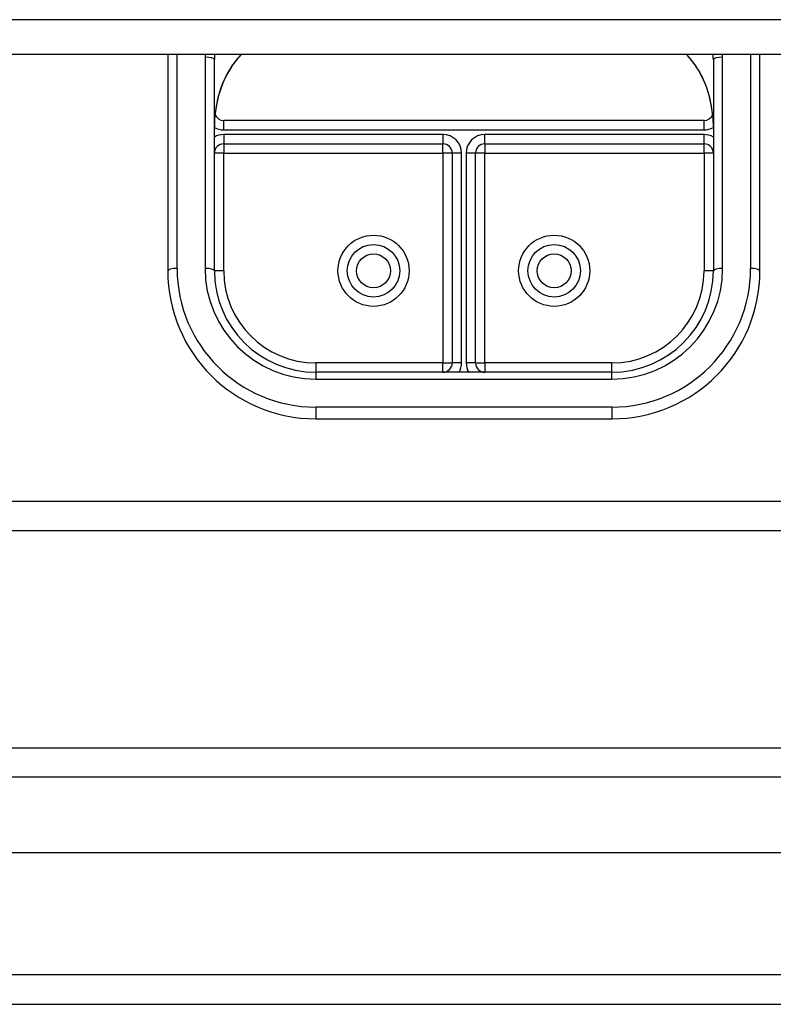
# Model space of a CAD drawing. Header units: inches. Extents: x 48.1 to 120.1, y 31.5 to 55.7.
# Tile 62 of 85: x 111.1 to 113.6, y 32.6 to 35.9. Entities that reach past the tile are written whole.
import ezdxf

# ---------------------------------------------------------------- set-up
doc = ezdxf.new("R2010")
doc.units = ezdxf.units.IN
doc.header["$MEASUREMENT"] = 0
doc.layers.add('Visible Edges(ANSI)', color=7, linetype='Continuous', lineweight=25)
doc.layers.add('Visible Tangent Edges(ANSI)', color=7, linetype='Continuous', lineweight=25)

msp = doc.modelspace()

# ---------------------------------------------------------------- linework, layer by layer
at = {"layer": 'Visible Edges(ANSI)'}
for p, q in [((118.5538, 35.8085), (64.5538, 35.8085)), ((111.5538, 35.8085), (111.5538, 35.078)), ((113.5538, 35.078), (113.5538, 35.8085)), ((111.7113, 35.078), (111.7113, 35.7912)), ((113.3963, 35.7912), (113.3963, 35.078)), ((113.3649, 35.5854), (111.7428, 35.5854)), ((111.7428, 35.5066), (112.483, 35.5066)), ((112.6247, 35.5066), (113.3649, 35.5066)), ((112.5145, 35.4751), (112.5145, 34.767)), ((112.5932, 34.767), (112.5932, 35.4751)), ((113.0538, 34.7355), (112.0538, 34.7355)), ((112.0538, 34.578), (113.0538, 34.578)), ((69.1788, 34.201), (113.9288, 34.201)), ((48.951, 33.4672), (119.1567, 33.4672)), ((119.3452, 33.1128), (48.7625, 33.1128)), ((48.1528, 32.601), (119.9548, 32.601))]:
    msp.add_line(p, q, dxfattribs=at)
at = {"layer": 'Visible Edges(ANSI)', "flags": 128}
for points in [[(111.7689, 35.7666), (111.7848, 35.7882), (111.8024, 35.8085)], [(113.3053, 35.8085), (113.3229, 35.7882), (113.3388, 35.7666)], [(111.7689, 35.7666), (111.762, 35.7558), (111.7554, 35.7445), (111.7436, 35.7208), (111.7337, 35.696), (111.7256, 35.6704), (111.7193, 35.6442), (111.7148, 35.6176), (111.7122, 35.5907), (111.7113, 35.5639)], [(113.3963, 35.5639), (113.3955, 35.5907), (113.3928, 35.6176), (113.3883, 35.6442), (113.3821, 35.6704), (113.374, 35.696), (113.364, 35.7208), (113.3522, 35.7445), (113.3457, 35.7558), (113.3388, 35.7666)]]:
    msp.add_lwpolyline(points, dxfattribs=at)
at = {"layer": 'Visible Edges(ANSI)'}
for centre in [(112.2487, 35.078), (112.8589, 35.078)]:
    msp.add_circle(centre, 0.0886, dxfattribs=at)
for centre, radius, start, end in [((111.7428, 35.6169), 0.0315, 201.1481, 270), ((113.3649, 35.6169), 0.0315, 270, 338.8519), ((111.7428, 35.4751), 0.0315, 90, 180), ((112.483, 35.4751), 0.0315, 0, 90), ((112.6247, 35.4751), 0.0315, 90, 180), ((113.3649, 35.4751), 0.0315, 0, 90), ((112.0538, 35.078), 0.5, 180, 270), ((112.0538, 35.078), 0.3425, 180, 270), ((113.0538, 35.078), 0.3425, 270, 0), ((113.0538, 35.078), 0.5, 270, 0), ((112.483, 34.767), 0.0315, 270, 0), ((112.6247, 34.767), 0.0315, 180, 270)]:
    msp.add_arc(centre, radius, start, end, dxfattribs=at)
at = {"layer": 'Visible Tangent Edges(ANSI)'}
for p, q in [((118.5538, 35.9258), (64.5538, 35.9258)), ((111.5853, 35.086), (111.5853, 35.8085)), ((113.5223, 35.8085), (113.5223, 35.086)), ((111.6798, 35.7992), (111.6798, 35.086)), ((113.4278, 35.086), (113.4278, 35.7992)), ((111.7428, 35.5539), (111.7428, 35.5854)), ((113.3649, 35.5539), (113.3649, 35.5854)), ((111.7428, 35.5539), (113.3649, 35.5539)), ((112.483, 35.5381), (111.7428, 35.5381)), ((111.7428, 35.5381), (111.7428, 35.5066)), ((112.483, 35.5381), (112.483, 35.5066)), ((112.6247, 35.5066), (112.6247, 35.5381)), ((113.3649, 35.5381), (112.6247, 35.5381)), ((113.3649, 35.5066), (113.3649, 35.5381)), ((111.7428, 35.5066), (111.7428, 35.4751)), ((112.483, 35.4751), (112.483, 35.5066)), ((112.6247, 35.5066), (112.6247, 35.4751)), ((113.3649, 35.4751), (113.3649, 35.5066)), ((111.7428, 35.4751), (111.7113, 35.4751)), ((111.7428, 35.4751), (112.483, 35.4751)), ((111.7428, 35.078), (111.7428, 35.4751)), ((112.483, 35.4751), (112.483, 34.767)), ((112.5145, 35.4751), (112.483, 35.4751)), ((112.546, 35.4751), (112.5145, 35.4751)), ((112.546, 34.767), (112.546, 35.4751)), ((112.5932, 35.4751), (112.5617, 35.4751)), ((112.5617, 35.4751), (112.5617, 34.767)), ((112.6247, 35.4751), (112.5932, 35.4751)), ((112.6247, 35.4751), (113.3649, 35.4751)), ((112.6247, 34.767), (112.6247, 35.4751)), ((113.3649, 35.4751), (113.3649, 35.078)), ((113.3963, 35.4751), (113.3649, 35.4751)), ((111.7428, 35.078), (111.7113, 35.078)), ((113.3963, 35.078), (113.3649, 35.078)), ((112.483, 34.767), (112.0538, 34.767)), ((112.0538, 34.767), (112.0538, 34.7355)), ((112.483, 34.7355), (112.483, 34.767)), ((112.483, 34.767), (112.5145, 34.767)), ((112.546, 34.767), (112.5145, 34.767)), ((112.5932, 34.767), (112.5617, 34.767)), ((112.5932, 34.767), (112.6247, 34.767)), ((113.0538, 34.767), (112.6247, 34.767)), ((112.6247, 34.767), (112.6247, 34.7355)), ((113.0538, 34.7355), (113.0538, 34.767)), ((112.0538, 34.7355), (112.0538, 34.712)), ((112.0538, 34.712), (113.0538, 34.712)), ((113.0538, 34.712), (113.0538, 34.7355)), ((113.0538, 34.6175), (112.0538, 34.6175)), ((112.0538, 34.6175), (112.0538, 34.578)), ((113.0538, 34.6175), (113.0538, 34.578)), ((69.1788, 34.3), (113.9288, 34.3)), ((119.2867, 33.3682), (48.821, 33.3682)), ((119.9548, 32.7), (48.1528, 32.7))]:
    msp.add_line(p, q, dxfattribs=at)
at = {"layer": 'Visible Tangent Edges(ANSI)', "flags": 128}
for points in [[(111.7692, 35.7676), (111.7644, 35.7602), (111.7598, 35.7527), (111.7554, 35.745), (111.7512, 35.7371), (111.7472, 35.7291), (111.7435, 35.7209), (111.74, 35.7127), (111.7366, 35.7044), (111.7335, 35.696), (111.7306, 35.6875), (111.728, 35.6789), (111.7255, 35.6703), (111.7232, 35.6616), (111.7211, 35.6529), (111.7192, 35.6441), (111.7176, 35.6352), (111.7161, 35.6263), (111.7148, 35.6174), (111.7137, 35.6085), (111.7129, 35.5996), (111.7122, 35.5906), (111.7117, 35.5817), (111.7114, 35.5728), (111.7113, 35.5639)], [(113.3963, 35.5639), (113.3963, 35.5728), (113.396, 35.5817), (113.3955, 35.5906), (113.3948, 35.5996), (113.3939, 35.6085), (113.3928, 35.6174), (113.3916, 35.6263), (113.3901, 35.6352), (113.3884, 35.6441), (113.3865, 35.6529), (113.3845, 35.6616), (113.3822, 35.6703), (113.3797, 35.6789), (113.377, 35.6875), (113.3741, 35.696), (113.371, 35.7044), (113.3677, 35.7127), (113.3642, 35.7209), (113.3604, 35.7291), (113.3564, 35.7371), (113.3523, 35.745), (113.3479, 35.7527), (113.3433, 35.7602), (113.3385, 35.7676)]]:
    msp.add_lwpolyline(points, dxfattribs=at)
at = {"layer": 'Visible Tangent Edges(ANSI)'}
for centre, radius in [((112.2487, 35.078), 0.1201), ((112.8589, 35.078), 0.1201), ((112.2487, 35.078), 0.0571), ((112.8589, 35.078), 0.0571)]:
    msp.add_circle(centre, radius, dxfattribs=at)
for centre, radius, start, end in [((111.7428, 35.6169), 0.063, 240, 270), ((113.3649, 35.6169), 0.063, 270, 300), ((111.7428, 35.4751), 0.063, 90, 120), ((112.483, 35.4751), 0.063, 0, 90), ((112.6247, 35.4751), 0.063, 90, 180), ((113.3649, 35.4751), 0.063, 60, 90), ((112.0538, 35.086), 0.4685, 180, 270), ((112.0538, 35.086), 0.374, 180, 270), ((112.0538, 35.078), 0.311, 180, 270), ((113.0538, 35.086), 0.4685, 270, 0), ((113.0538, 35.086), 0.374, 270, 0), ((113.0538, 35.078), 0.311, 270, 0), ((112.483, 34.767), 0.063, 330, 0), ((112.6247, 34.767), 0.063, 180, 210)]:
    msp.add_arc(centre, radius, start, end, dxfattribs=at)
for centre, major_axis, ratio, start_param, end_param in [((112.0656, 35.7992), (-0.3858, 0), 0.966998, 6.258215, 6.283185), ((112.0656, 35.7912), (-0.3543, 0), 0.966998, 6.232556, 6.283185), ((112.0656, 35.5799), (-0.3543, 0), 0.966998, 5.552773, 5.703682), ((113.042, 35.5799), (-0.3543, 0), 0.966998, 3.721096, 3.872005), ((113.042, 35.7912), (0.3543, 0), 0.966998, 0, 0.050629), ((113.042, 35.7992), (0.3858, 0), 0.966998, 0, 0.02497), ((111.6798, 35.7912), (0.0315, 0), 0.254784, 0, 1.570796), ((113.4278, 35.7912), (-0.0315, 0), 0.254784, 4.712389, 6.283185), ((111.7428, 35.7842), (0.0261, -0.0177), 0.213186, 0, 0.143295), ((113.3649, 35.7842), (-0.0261, -0.0177), 0.213186, 6.139891, 6.283185), ((111.5853, 35.078), (-0.0315, 0), 0.254784, 4.712389, 6.283185), ((111.6798, 35.078), (0.0315, 0), 0.254784, 0, 1.570796), ((113.4278, 35.078), (-0.0315, 0), 0.254784, 4.712389, 6.283185), ((113.5223, 35.078), (0.0315, 0), 0.254784, 0, 1.570796)]:
    msp.add_ellipse(centre, major_axis=major_axis, ratio=ratio, start_param=start_param, end_param=end_param, dxfattribs=at)

doc.saveas('drawing.dxf')
